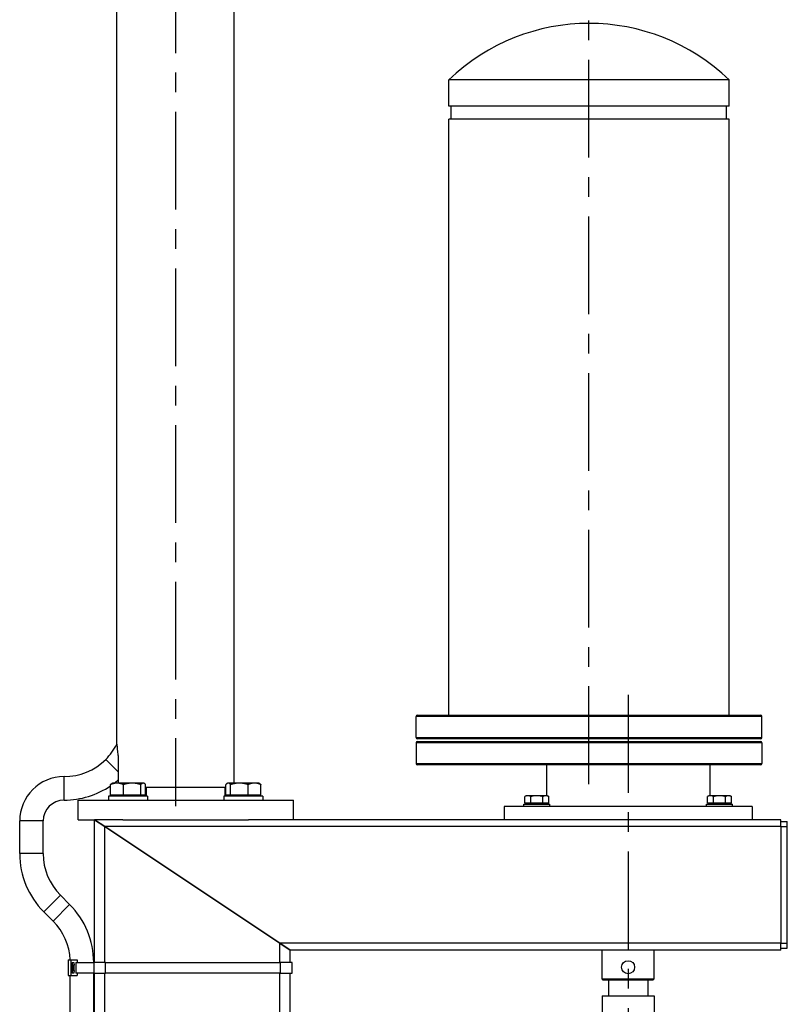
# Model space of a CAD drawing. Header units: millimetres. Extents: x 0 to 8400, y 0 to 5940.
# Tile 39 of 51: x 3628 to 4217, y 4219 to 4973. Entities that reach past the tile are written whole.
import ezdxf

# ---------------------------------------------------------------- set-up
doc = ezdxf.new("R2010")
doc.units = ezdxf.units.MM
doc.header["$LTSCALE"] = 20
doc.linetypes.add('MITTE', pattern=[2, 1.25, -0.25, 0.25, -0.25])
doc.layers.add('02-LINIE-035', color=2, linetype='CONTINUOUS')
doc.layers.add('05-ACHSE', color=1, linetype='MITTE')

msp = doc.modelspace()

# ---------------------------------------------------------------- linework, layer by layer
at = {"layer": '02-LINIE-035'}
for p, q in [((3702.84, 4418.35), (3702.84, 5209.26)), ((3792.84, 4388.38), (3792.84, 5178.76)), ((4172.19, 4927.04), (3957.19, 4927.04)), ((3957.19, 4907.04), (3957.19, 4927.04)), ((4172.19, 4907.04), (4172.19, 4927.04)), ((4172.19, 4907.04), (3957.19, 4907.04)), ((3959.19, 4897.04), (3959.19, 4907.04)), ((4170.19, 4897.04), (4170.19, 4907.04)), ((4172.19, 4897.04), (3957.19, 4897.04)), ((3957.19, 4440.38), (3957.19, 4897.04)), ((4172.19, 4440.38), (4172.19, 4897.04)), ((4197.19, 4439.38), (3932.19, 4439.38)), ((3932.19, 4423.38), (3932.19, 4439.38)), ((3933.19, 4440.38), (4196.19, 4440.38)), ((4197.19, 4423.38), (4197.19, 4439.38)), ((3932.19, 4423.38), (4197.19, 4423.38)), ((4196.19, 4422.38), (3933.19, 4422.38)), ((3933.19, 4420.38), (4196.19, 4420.38)), ((4197.19, 4419.38), (3932.19, 4419.38)), ((3932.19, 4419.38), (3932.19, 4403.38)), ((4197.19, 4419.38), (4197.19, 4403.38)), ((3694.36, 4406.56), (3703.96, 4396.95)), ((3703.96, 4396.95), (3694.36, 4406.56)), ((3703.96, 4405.38), (3703.96, 4388.38)), ((3932.19, 4403.38), (4197.19, 4403.38)), ((4196.19, 4402.38), (3933.19, 4402.38)), ((4032.19, 4402.38), (4032.19, 4378.78)), ((4157.19, 4402.38), (4157.19, 4378.78)), ((3662.44, 4375.38), (3662.44, 4393.38)), ((3662.44, 4393.38), (3662.54, 4393.38)), ((3662.54, 4375.38), (3662.54, 4393.38)), ((3662.54, 4375.38), (3662.54, 4393.38)), ((3698.11, 4379.18), (3698.11, 4387.31)), ((3699.49, 4388.38), (3699.07, 4388.13)), ((3703.01, 4388.38), (3699.49, 4388.38)), ((3714.6, 4388.38), (3703.01, 4388.38)), ((3707.91, 4379.18), (3707.91, 4387.31)), ((3723.08, 4388.38), (3714.6, 4388.38)), ((3721.29, 4379.18), (3721.29, 4387.31)), ((3723.49, 4388.38), (3723.08, 4388.38)), ((3723.49, 4388.38), (3723.92, 4388.13)), ((3724.88, 4379.18), (3724.88, 4387.31)), ((3724.88, 4385.38), (3786.5, 4385.38)), ((3725.54, 4378.38), (3725.54, 4385.38)), ((3785.84, 4378.38), (3785.84, 4385.38)), ((3786.5, 4379.18), (3786.5, 4387.31)), ((3787.88, 4388.38), (3787.46, 4388.13)), ((3788.29, 4388.38), (3787.88, 4388.38)), ((3796.78, 4388.38), (3788.29, 4388.38)), ((3790.08, 4379.18), (3790.08, 4387.31)), ((3808.37, 4388.38), (3796.78, 4388.38)), ((3803.47, 4379.18), (3803.47, 4387.31)), ((3811.88, 4388.38), (3808.37, 4388.38)), ((3811.88, 4388.38), (3812.31, 4388.13)), ((3813.27, 4379.18), (3813.27, 4387.31)), ((3662.44, 4375.38), (3662.54, 4375.38)), ((3673.19, 4375.38), (3838.19, 4375.38)), ((3673.19, 4360.38), (3673.19, 4375.38)), ((3726.49, 4378.38), (3696.49, 4378.38)), ((3696.49, 4378.38), (3696.49, 4375.38)), ((3707.91, 4379.18), (3698.11, 4379.18)), ((3700.25, 4379.18), (3700.25, 4378.38)), ((3721.29, 4379.18), (3707.91, 4379.18)), ((3724.88, 4379.18), (3721.29, 4379.18)), ((3722.74, 4379.18), (3722.74, 4378.38)), ((3726.49, 4378.38), (3726.49, 4375.38)), ((3814.88, 4378.38), (3784.88, 4378.38)), ((3784.88, 4378.38), (3784.88, 4375.38)), ((3790.08, 4379.18), (3786.5, 4379.18)), ((3788.64, 4379.18), (3788.64, 4378.38)), ((3803.47, 4379.18), (3790.08, 4379.18)), ((3813.27, 4379.18), (3803.47, 4379.18)), ((3811.13, 4379.18), (3811.13, 4378.38)), ((3814.88, 4378.38), (3814.88, 4375.38)), ((3838.19, 4360.38), (3838.19, 4375.38)), ((4016.69, 4378.78), (4015.45, 4378.06)), ((4015.45, 4372.98), (4015.45, 4378.06)), ((4017.76, 4378.78), (4016.69, 4378.78)), ((4024.69, 4378.78), (4017.76, 4378.78)), ((4020.07, 4372.98), (4020.07, 4378.06)), ((4031.62, 4378.78), (4024.69, 4378.78)), ((4029.31, 4372.98), (4029.31, 4378.06)), ((4032.69, 4378.78), (4031.62, 4378.78)), ((4032.69, 4378.78), (4033.93, 4378.06)), ((4033.93, 4372.98), (4033.93, 4378.06)), ((4156.69, 4378.78), (4155.45, 4378.06)), ((4155.45, 4372.98), (4155.45, 4378.06)), ((4157.76, 4378.78), (4156.69, 4378.78)), ((4164.69, 4378.78), (4157.76, 4378.78)), ((4160.07, 4372.98), (4160.07, 4378.06)), ((4171.62, 4378.78), (4164.69, 4378.78)), ((4169.31, 4372.98), (4169.31, 4378.06)), ((4172.69, 4378.78), (4171.62, 4378.78)), ((4172.69, 4378.78), (4173.93, 4378.06)), ((4173.93, 4372.98), (4173.93, 4378.06)), ((4189.69, 4370.38), (3999.69, 4370.38)), ((3999.69, 4370.38), (3999.69, 4360.38)), ((4014.69, 4372.38), (4034.69, 4372.38)), ((4014.69, 4370.38), (4014.69, 4372.38)), ((4020.07, 4372.98), (4015.45, 4372.98)), ((4017.37, 4372.98), (4017.37, 4372.38)), ((4029.31, 4372.98), (4020.07, 4372.98)), ((4033.93, 4372.98), (4029.31, 4372.98)), ((4032, 4372.98), (4032, 4372.38)), ((4032.19, 4372.98), (4032.19, 4372.38)), ((4034.69, 4370.38), (4034.69, 4372.38)), ((4154.69, 4372.38), (4174.69, 4372.38)), ((4154.69, 4370.38), (4154.69, 4372.38)), ((4160.07, 4372.98), (4155.45, 4372.98)), ((4157.19, 4372.98), (4157.19, 4372.38)), ((4157.37, 4372.98), (4157.37, 4372.38)), ((4169.31, 4372.98), (4160.07, 4372.98)), ((4173.93, 4372.98), (4169.31, 4372.98)), ((4172, 4372.98), (4172, 4372.38)), ((4174.69, 4370.38), (4174.69, 4372.38)), ((4189.69, 4370.38), (4189.69, 4360.38)), ((3673.19, 4360.38), (3685.69, 4360.38)), ((3685.69, 4360.38), (3693.69, 4355.04)), ((3685.69, 4250.9), (3685.69, 4360.38)), ((3707.55, 4360.38), (3685.69, 4360.38)), ((3693.69, 4355.04), (3685.69, 4360.38)), ((3707.55, 4360.38), (3803.83, 4360.38)), ((4211.69, 4360.38), (3803.83, 4360.38)), ((4211.69, 4355.04), (4211.69, 4360.38)), ((3646.44, 4359.38), (3628.44, 4359.38)), ((3628.44, 4334.38), (3628.44, 4359.38)), ((3646.44, 4334.38), (3646.44, 4359.38)), ((3827.69, 4265.71), (3693.69, 4355.04)), ((3693.69, 4250.9), (3693.69, 4355.04)), ((3693.69, 4355.04), (3827.69, 4265.71)), ((4211.69, 4355.04), (3693.69, 4355.04)), ((4211.69, 4358.88), (4216.69, 4358.88)), ((4211.69, 4355.04), (4216.69, 4355.04)), ((4211.69, 4355.04), (4211.69, 4265.71)), ((4216.69, 4355.04), (4216.69, 4358.88)), ((4216.69, 4265.71), (4216.69, 4355.04)), ((3646.44, 4334.38), (3628.44, 4334.38)), ((3659.62, 4302.56), (3646.89, 4289.83)), ((3666.73, 4295.45), (3659.62, 4302.56)), ((3666.73, 4295.45), (3654, 4282.72)), ((3654, 4282.72), (3646.89, 4289.83)), ((3827.69, 4265.71), (3835.69, 4260.38)), ((3827.69, 4250.9), (3827.69, 4265.71)), ((4211.69, 4265.71), (3827.69, 4265.71)), ((3835.69, 4260.38), (3827.69, 4265.71)), ((4211.69, 4265.71), (4216.69, 4265.71)), ((4211.69, 4260.38), (4211.69, 4265.71)), ((4211.69, 4261.88), (4216.69, 4261.88)), ((4216.69, 4261.88), (4216.69, 4265.71)), ((3835.69, 4250.9), (3835.69, 4260.38)), ((4211.69, 4260.38), (3835.69, 4260.38)), ((4074.69, 4238.38), (4074.69, 4260.38)), ((4114.69, 4238.38), (4114.69, 4260.38)), ((3665.55, 4252.9), (3665.55, 4240.9)), ((3665.55, 4252.9), (3667.73, 4252.9)), ((3667.73, 4252.9), (3667.73, 4240.9)), ((3667.73, 4252.9), (3672.54, 4252.9)), ((3668.66, 4250.9), (3668.66, 4242.9)), ((3668.66, 4250.9), (3668.92, 4250.9)), ((3668.92, 4250.9), (3669.92, 4250.9)), ((3669.07, 4248.88), (3668.92, 4250.9)), ((3669.07, 4248.88), (3670.07, 4248.88)), ((3669.92, 4250.9), (3670.07, 4248.88)), ((3671.58, 4250.9), (3685.52, 4250.9)), ((3671.58, 4250.9), (3671.58, 4242.9)), ((3672.54, 4252.9), (3672.54, 4250.9)), ((3685.52, 4242.9), (3685.52, 4250.9)), ((3694.18, 4250.9), (3685.52, 4250.9)), ((3694.18, 4250.9), (3828.18, 4250.9)), ((3694.18, 4242.9), (3694.18, 4250.9)), ((3837.18, 4250.9), (3828.18, 4250.9)), ((3828.18, 4242.9), (3828.18, 4250.9)), ((3837.18, 4242.9), (3837.18, 4250.9)), ((3665.55, 4240.9), (3667.73, 4240.9)), ((3667.18, 3968.18), (3667.18, 4240.9)), ((3667.73, 4240.9), (3672.54, 4240.9)), ((3668.92, 4242.9), (3668.66, 4242.9)), ((3668.92, 4242.9), (3669.07, 4244.92)), ((3669.92, 4242.9), (3668.92, 4242.9)), ((3669.07, 4244.92), (3670.07, 4244.92)), ((3670.07, 4244.92), (3669.92, 4242.9)), ((3685.52, 4242.9), (3671.58, 4242.9)), ((3672.54, 4242.9), (3672.54, 4240.9)), ((3685.18, 3966.18), (3685.18, 4242.9)), ((3685.52, 4242.9), (3694.18, 4242.9)), ((3685.69, 3966.18), (3685.69, 4242.9)), ((3693.69, 3966.18), (3693.69, 4242.9)), ((3828.18, 4242.9), (3694.18, 4242.9)), ((3827.69, 3966.18), (3827.69, 4242.9)), ((3828.18, 4242.9), (3837.18, 4242.9)), ((3835.69, 3966.18), (3835.69, 4242.9)), ((4074.69, 4238.38), (4114.69, 4238.38)), ((4075.69, 4237.38), (4074.69, 4238.38)), ((4113.69, 4237.38), (4075.69, 4237.38)), ((4079.69, 4237.38), (4079.69, 4225.38)), ((4109.69, 4237.38), (4109.69, 4225.38)), ((4113.69, 4237.38), (4114.69, 4238.38)), ((4074.69, 4225.38), (4114.69, 4225.38)), ((4074.69, 4225.38), (4074.69, 4129.35)), ((4114.69, 4225.38), (4114.69, 4170.62))]:
    msp.add_line(p, q, dxfattribs=at)
msp.add_circle((4094.69, 4247.38), 5, dxfattribs=at)
for centre, radius, start, end in [((4064.69, 4815.38), 155, 46.08834, 133.91166), ((3933.19, 4439.38), 1, 90, 180), ((4196.19, 4439.38), 1, 0, 90), ((3933.19, 4423.38), 1, 180, 270), ((3933.19, 4419.38), 1, 90, 180), ((4196.19, 4423.38), 1, 270, 0), ((4196.19, 4419.38), 1, 0, 90), ((3662.54, 4438.38), 45, 315, 333.57988), ((3662.54, 4438.38), 45, 270, 315), ((3933.19, 4403.38), 1, 180, 270), ((4196.19, 4403.38), 1, 270, 0), ((3662.44, 4359.38), 34, 90, 180), ((3662.54, 4438.38), 63, 307.47214, 311.11272), ((3662.54, 4438.38), 63, 270, 304.37646), ((3662.44, 4359.38), 16, 90, 180), ((3691.44, 4334.38), 63, 180, 225), ((3691.44, 4334.38), 45, 180, 225), ((3622.18, 4250.9), 63, 0, 45), ((3622.18, 4250.9), 45, 2.54732, 45)]:
    msp.add_arc(centre, radius, start, end, dxfattribs=at)
for centre, major_axis, start_param, end_param in [((3669.06, 4246.9), (0, -2), 0.14109, 3.000502), ((3670.06, 4246.9), (0, 2), 3.282683, 6.142095)]:
    msp.add_ellipse(centre, major_axis=major_axis, ratio=0.015074, start_param=start_param, end_param=end_param, dxfattribs=at)
for points, knots in [([(3702.84, 4418.35), (3702.84, 4418.35), (3702.84, 4418.31), (3702.87, 4418.06), (3702.91, 4417.72), (3703.01, 4416.75), (3703.08, 4416.06), (3703.22, 4414.52), (3703.31, 4413.57), (3703.39, 4412.52)], [3.207431, 3.207431, 3.207431, 3.207431, 3.353414, 3.353414, 3.665975, 3.665975, 4.041443, 4.041443, 4.453601, 4.453601, 4.453601, 4.453601]), ([(3703.39, 4412.52), (3703.39, 4412.49), (3703.39, 4412.47), (3703.54, 4411.56), (3703.69, 4410.44), (3703.9, 4407.98), (3703.96, 4406.64), (3703.96, 4405.38)], [-0.7658078, -0.7658078, -0.7658078, -0.7658078, -0.7561298, -0.7561298, -0.3780649, -0.3780649, 0, 0, 0, 0])]:
    msp.add_open_spline(points, degree=3, knots=knots, dxfattribs=at)
for points, weights in [([(3703.01, 4388.38), (3700.73, 4388.38), (3698.11, 4387.31)], [1, 1.0379548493, 1]), ([(3698.11, 4387.31), (3698.62, 4387.87), (3699.07, 4388.13)], [1, 1.01965956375, 1.01895290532]), ([(3707.91, 4387.31), (3705.28, 4388.38), (3703.01, 4388.38)], [1, 1.0379548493, 1]), ([(3714.6, 4388.38), (3711.49, 4388.38), (3707.91, 4387.31)], [1, 1.0379548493, 1]), ([(3721.29, 4387.31), (3717.71, 4388.38), (3714.6, 4388.38)], [1, 1.0379548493, 1]), ([(3723.08, 4388.38), (3722.25, 4388.38), (3721.29, 4387.31)], [1, 1.0379548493, 1]), ([(3724.88, 4387.31), (3723.92, 4388.38), (3723.08, 4388.38)], [1, 1.0379548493, 1]), ([(3788.29, 4388.38), (3787.46, 4388.38), (3786.5, 4387.31)], [1, 1.0379548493, 1]), ([(3790.08, 4387.31), (3789.12, 4388.38), (3788.29, 4388.38)], [1, 1.0379548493, 1]), ([(3796.78, 4388.38), (3793.67, 4388.38), (3790.08, 4387.31)], [1, 1.0379548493, 1]), ([(3803.47, 4387.31), (3799.88, 4388.38), (3796.78, 4388.38)], [1, 1.0379548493, 1]), ([(3808.37, 4388.38), (3806.09, 4388.38), (3803.47, 4387.31)], [1, 1.0379548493, 1]), ([(3813.27, 4387.31), (3810.64, 4388.38), (3808.37, 4388.38)], [1, 1.0379548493, 1]), ([(3812.31, 4388.13), (3812.76, 4387.87), (3813.27, 4387.31)], [1.01895290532, 1.01965956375, 1]), ([(4017.76, 4378.78), (4016.69, 4378.78), (4015.45, 4378.06)], [1, 1.0379548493, 1]), ([(4020.07, 4378.06), (4018.83, 4378.78), (4017.76, 4378.78)], [1, 1.0379548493, 1]), ([(4024.69, 4378.78), (4022.54, 4378.78), (4020.07, 4378.06)], [1, 1.0379548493, 1]), ([(4029.31, 4378.06), (4026.83, 4378.78), (4024.69, 4378.78)], [1, 1.0379548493, 1]), ([(4031.62, 4378.78), (4030.54, 4378.78), (4029.31, 4378.06)], [1, 1.0379548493, 1]), ([(4033.93, 4378.06), (4032.69, 4378.78), (4031.62, 4378.78)], [1, 1.0379548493, 1]), ([(4157.76, 4378.78), (4156.69, 4378.78), (4155.45, 4378.06)], [1, 1.0379548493, 1]), ([(4160.07, 4378.06), (4158.83, 4378.78), (4157.76, 4378.78)], [1, 1.0379548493, 1]), ([(4164.69, 4378.78), (4162.54, 4378.78), (4160.07, 4378.06)], [1, 1.0379548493, 1]), ([(4169.31, 4378.06), (4166.83, 4378.78), (4164.69, 4378.78)], [1, 1.0379548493, 1]), ([(4171.62, 4378.78), (4170.54, 4378.78), (4169.31, 4378.06)], [1, 1.0379548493, 1]), ([(4173.93, 4378.06), (4172.69, 4378.78), (4171.62, 4378.78)], [1, 1.0379548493, 1])]:
    msp.add_rational_spline(points, weights, degree=2, dxfattribs=at)
at = {"layer": '05-ACHSE', "ltscale": 3}
for p, q in [((3747.84, 5382.71), (3747.84, 4370.66)), ((4064.69, 4387.55), (4064.69, 4996.87)), ((4094.69, 4456.05), (4094.69, 3719.77))]:
    msp.add_line(p, q, dxfattribs=at)

doc.saveas('drawing.dxf')
